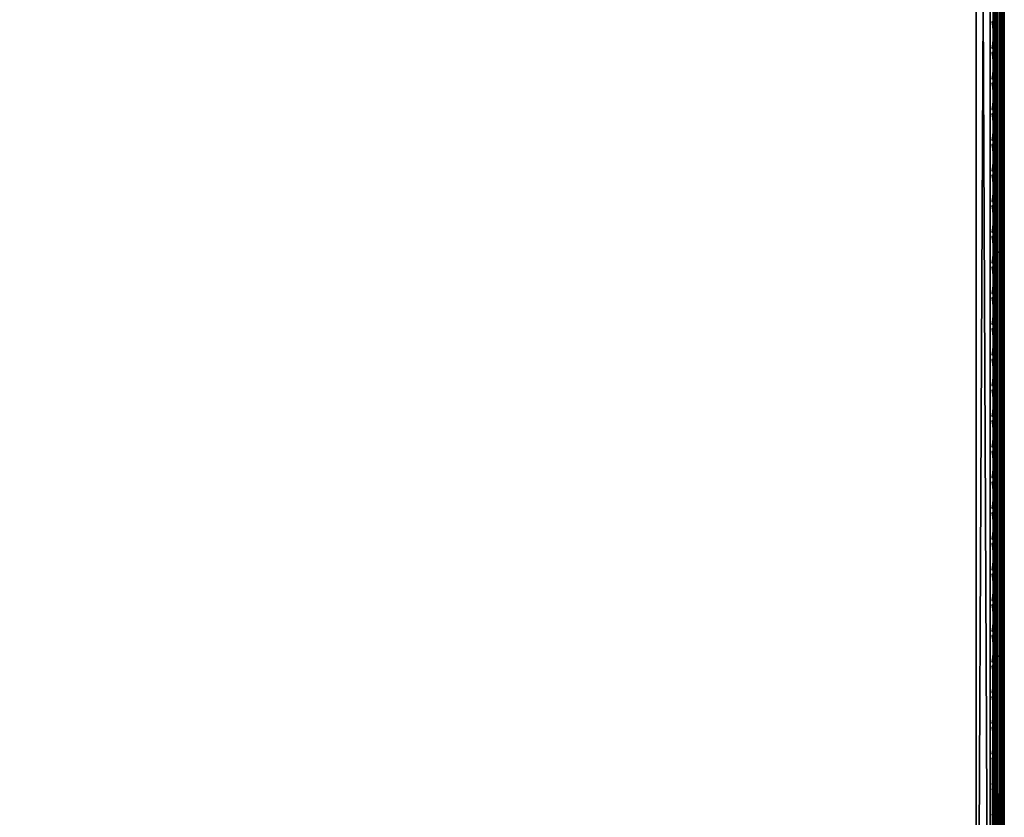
# Model space of a CAD drawing. Header units: inches. Extents: x 0 to 69, y -28.1 to 0.1.
# Tile 136 of 170: x 60.3 to 69, y -21.2 to -14.1. Entities that reach past the tile are written whole.
import ezdxf

# ---------------------------------------------------------------- set-up
doc = ezdxf.new("R2010")
doc.units = ezdxf.units.IN
doc.header["$LTSCALE"] = 0.03937
doc.header["$MEASUREMENT"] = 0
for name, color, linetype in [('A-FURN-3-ST', 151, 'Continuous'), ('A-FURN-3-ST-SEAM', 250, 'Continuous'), ('A-FURN-3-STITCH', 15, 'Continuous')]:
    doc.layers.add(name, color=color, linetype=linetype)

msp = doc.modelspace()

# ---------------------------------------------------------------- meshes
at = {"layer": 'A-FURN-3-ST'}
mesh = msp.add_polyface(dxfattribs=at)
corners = [(0.25, -1.1, 18), (68.75, -1.1, 18), (0.25, -0.8154, 17.9626), (68.75, -0.8154, 17.9626), (0.25, -0.5502, 17.8528), (68.75, -0.5502, 17.8528), (0.25, -0.3225, 17.6781), (68.75, -0.3225, 17.6781), (0.25, -0.1477, 17.4505), (68.75, -0.1477, 17.4505), (0.25, -0.0377, 17.1854), (68.75, -0.0377, 17.1854), (0.25, 0, 16.9008), (68.75, 0.0088, 5.5004), (0.25, 0.0088, 5.5004), (0.25, -0.0292, 5.3089), (68.75, -0.0292, 5.3089), (0.25, -0.1375, 5.1466), (68.75, -0.1375, 5.1466), (0.25, -0.2998, 5.0381), (68.75, -0.2998, 5.0381), (0.25, -0.4912, 5), (0.25, -27.51, 5), (0.125, -0.4912, 5.0335), (0.125, -27.51, 5.0335), (0.0335, -0.4912, 5.125), (0.0335, -0.1447, 5.3567), (0.125, -0.0247, 5.5004), (0.125, -0.0601, 5.3217), (0.125, -0.1612, 5.1703), (0.125, -0.3126, 5.069), (0.0335, -0.125, 16.9008), (0.125, -0.0335, 16.9008), (0.125, -0.07, 17.1767), (0.0335, -0.8478, 17.8418), (0.125, -1.1, 17.9665), (0.125, -0.8241, 17.9302), (0.0335, -0.4108, 17.5897), (0.125, -0.3462, 17.6544), (0.125, -0.1767, 17.4337), (0.0335, -0.2559, 17.3879), (0.0335, -0.1584, 17.153), (0.125, -0.567, 17.8238), (0.125, -26.91, 17.9665), (0.25, -26.91, 18)]
mesh.append_faces([[corners[k] for k in face] for face in [(0, 1, 2), (2, 3, 4), (4, 5, 6), (6, 7, 8), (8, 9, 10), (10, 11, 12), (12, 13, 14), (14, 13, 15), (15, 16, 17), (17, 18, 19), (19, 20, 21), (21, 22, 23), (23, 24, 25), (26, 27, 28), (28, 27, 14), (28, 14, 15), (28, 15, 29), (29, 15, 17), (29, 17, 30), (30, 17, 19), (30, 19, 23), (23, 19, 21), (23, 25, 30), (27, 31, 32), (27, 32, 14), (14, 32, 12), (31, 33, 32), (32, 33, 10), (32, 10, 12), (34, 35, 36), (37, 38, 39, 40), (40, 39, 33, 41), (35, 0, 36), (36, 0, 2), (36, 2, 42), (42, 2, 4), (42, 4, 38), (38, 4, 6), (38, 6, 39), (39, 6, 8), (39, 8, 33), (33, 8, 10), (35, 43, 0), (44, 1, 0)]])
mesh = msp.add_polyface(dxfattribs=at)
corners = [(68.875, -0.4912, 5.0335), (68.875, -27.51, 5.0335), (68.75, -0.4912, 5), (68.75, 0.0088, 5.5004), (68.875, -0.0247, 5.5004), (68.75, -0.0292, 5.3089), (68.875, -0.0601, 5.3217), (68.75, -0.1375, 5.1466), (68.875, -0.1612, 5.1703), (68.75, -0.2998, 5.0381), (68.875, -0.3126, 5.069), (68.9665, -0.3477, 5.1536), (68.9665, -0.1162, 5.5003), (68.9665, -0.1447, 5.3567), (68.9665, -0.226, 5.2349), (68.75, 0, 16.9008), (68.875, -0.0335, 16.9008), (68.75, -1.1, 18), (68.875, -1.1, 17.9665), (68.75, -0.8154, 17.9626), (68.875, -0.8241, 17.9302), (68.75, -0.5502, 17.8528), (68.875, -0.567, 17.8238), (68.75, -0.3225, 17.6781), (68.875, -0.3462, 17.6544), (68.75, -0.1477, 17.4505), (68.875, -0.1767, 17.4337), (68.75, -0.0377, 17.1854), (68.875, -0.07, 17.1767), (68.9665, -0.1584, 17.153), (68.9665, -1.1, 17.875), (68.75, -26.91, 18), (68.875, -26.91, 17.9665), (0.25, -0.8154, 17.9626), (0.25, -0.5502, 17.8528), (0.25, -0.3225, 17.6781), (0.25, -0.1477, 17.4505), (0.25, -0.0377, 17.1854), (0.25, 0, 16.9008), (0.25, -0.0292, 5.3089), (0.25, -0.1375, 5.1466), (0.25, -0.2998, 5.0381), (0.25, -0.4912, 5), (68.75, -27.51, 5)]
mesh.append_faces([[corners[k] for k in face] for face in [(0, 1, 2), (3, 4, 5), (5, 4, 6), (5, 6, 7), (7, 6, 8), (7, 8, 9), (9, 8, 10), (9, 10, 2), (2, 10, 0), (0, 10, 11), (12, 6, 4), (8, 6, 13, 14), (3, 15, 4), (4, 15, 16), (4, 16, 12), (17, 18, 19), (19, 18, 20), (19, 20, 21), (21, 20, 22), (21, 22, 23), (23, 22, 24), (23, 24, 25), (25, 24, 26), (25, 26, 27), (27, 26, 28), (27, 28, 15), (15, 28, 16), (16, 28, 29), (18, 30, 20), (17, 31, 18), (18, 32, 30), (33, 17, 19), (34, 19, 21), (35, 21, 23), (36, 23, 25), (37, 25, 27), (38, 27, 15), (15, 3, 38), (39, 3, 5), (40, 5, 7), (41, 7, 9), (42, 9, 2), (2, 43, 42)]])
mesh = msp.add_polyface(dxfattribs=at)
corners = [(69, -0.4912, 5.25), (69, -27.51, 5.25), (68.9665, -0.4912, 5.125), (68.9665, -27.51, 5.125), (68.875, -0.4912, 5.0335), (68.9665, -0.3477, 5.1536), (69, -0.3662, 5.2835), (68.9665, -0.226, 5.2349), (69, -0.2747, 5.3751), (68.9665, -0.1447, 5.3567), (69, -0.2412, 5.5002), (68.9665, -0.1162, 5.5003), (68.875, -0.0601, 5.3217), (68.875, -0.1612, 5.1703), (68.875, -0.3126, 5.069), (68.875, -0.0335, 16.9008), (68.9665, -0.125, 16.9008), (69, -0.25, 16.9007), (68.9665, -0.1584, 17.153), (69, -0.2791, 17.1205), (68.875, -0.8241, 17.9302), (68.9665, -1.1, 17.875), (68.9665, -0.8478, 17.8418), (68.9665, -0.6127, 17.7445), (68.875, -0.567, 17.8238), (68.9665, -0.4108, 17.5897), (68.875, -0.3462, 17.6544), (68.9665, -0.2559, 17.3879), (68.875, -0.1767, 17.4337), (68.875, -0.07, 17.1767), (69, -1.1, 17.75), (69, -0.8801, 17.7211), (69, -0.6752, 17.6362), (69, -0.4992, 17.5013), (69, -0.3641, 17.3254), (68.9665, -26.91, 17.875), (69, -27.76, 5.5), (69, -27.76, 16.9)]
mesh.append_faces([[corners[k] for k in face] for face in [(0, 1, 2), (2, 3, 4), (4, 5, 2), (2, 5, 0), (0, 5, 6), (6, 5, 7), (6, 7, 8), (8, 7, 9), (8, 9, 10), (10, 9, 11), (11, 9, 12), (13, 7, 5, 14), (11, 15, 16), (11, 16, 10), (10, 16, 17), (15, 18, 16), (16, 18, 19), (16, 19, 17), (20, 21, 22), (20, 22, 23, 24), (24, 23, 25, 26), (26, 25, 27, 28), (28, 27, 18, 29), (21, 30, 22), (22, 30, 31), (22, 31, 23), (23, 31, 32), (23, 32, 25), (25, 32, 33), (25, 33, 27), (27, 33, 34), (27, 34, 18), (18, 34, 19), (21, 35, 30), (0, 10, 1), (6, 8, 0), (0, 8, 10), (10, 17, 36), (37, 17, 30), (17, 19, 30), (30, 19, 34), (30, 34, 33), (33, 32, 30), (30, 32, 31)]])
mesh = msp.add_polyface(dxfattribs=at)
corners = [(68.9665, -0.4912, 5.125), (69, -27.51, 5.25), (68.9665, -27.51, 5.125), (69, -27.7265, 5.375), (69, -27.76, 5.5), (68.9665, -27.8565, 5.3565), (68.9665, -27.885, 5.5), (68.875, -27.9765, 5.5), (68.875, -27.6885, 5.069), (68.9665, -27.6535, 5.1535), (68.875, -27.8399, 5.1701), (68.9665, -27.7752, 5.2348), (68.875, -27.941, 5.3215), (69, -27.635, 5.2835), (69, -27.76, 16.9), (68.9665, -27.885, 16.9), (69, -26.91, 17.75), (68.9665, -26.91, 17.875), (69, -27.13, 17.721), (68.9665, -27.1624, 17.8418), (69, -27.335, 17.6361), (68.9665, -27.3975, 17.7444), (69, -27.511, 17.501), (68.9665, -27.5994, 17.5894), (69, -27.6461, 17.325), (68.9665, -27.7544, 17.3875), (69, -27.731, 17.12), (68.9665, -27.8518, 17.1523), (68.875, -27.9402, 17.176), (68.875, -26.91, 17.9665), (68.875, -27.186, 17.9302), (68.875, -27.4433, 17.8236), (68.875, -27.6641, 17.6541), (68.875, -27.8336, 17.4333), (68.9665, -1.1, 17.875), (69, -1.1, 17.75), (69, -0.2412, 5.5002), (69, -0.25, 16.9007)]
mesh.append_faces([[corners[k] for k in face] for face in [(0, 1, 2), (3, 4, 5), (5, 4, 6), (5, 6, 7), (8, 2, 9), (10, 11, 5, 12), (2, 1, 9), (9, 1, 13), (9, 13, 11), (11, 13, 3), (11, 3, 5), (4, 14, 6), (6, 14, 15), (6, 15, 7), (16, 17, 18), (18, 17, 19), (18, 19, 20), (20, 19, 21), (20, 21, 22), (22, 21, 23), (22, 23, 24), (24, 23, 25), (24, 25, 26), (26, 25, 27), (26, 27, 14), (14, 27, 15), (15, 27, 28), (17, 29, 19), (19, 30, 31, 21), (21, 31, 32, 23), (23, 32, 33, 25), (25, 33, 28, 27), (34, 29, 17), (35, 17, 16), (1, 36, 4), (1, 4, 3), (4, 37, 14), (14, 35, 16), (18, 20, 16), (16, 20, 22), (16, 22, 24), (24, 26, 16), (16, 26, 14), (3, 13, 1)]])
mesh = msp.add_polyface(dxfattribs=at)
corners = [(0.25, -0.4912, 5), (68.75, -27.51, 5), (0.25, -27.51, 5), (0.125, -0.4912, 5.0335), (0.125, -27.51, 5.0335), (0.25, -28.01, 5.5), (0.125, -27.9765, 5.5), (0.25, -27.9719, 5.3087), (0.125, -27.941, 5.3215), (0.25, -27.8636, 5.1464), (0.125, -27.8399, 5.1701), (0.25, -27.7013, 5.0381), (0.125, -27.6885, 5.069), (0.0335, -27.6535, 5.1535), (0.0335, -27.885, 5.5), (0.25, -28.01, 16.9), (0.125, -27.9765, 16.9), (0.25, -26.91, 18), (0.125, -26.91, 17.9665), (0.25, -27.1947, 17.9625), (0.125, -27.186, 17.9302), (0.25, -27.46, 17.8526), (0.125, -27.4433, 17.8236), (0.25, -27.6878, 17.6778), (0.125, -27.6641, 17.6541), (0.25, -27.8626, 17.45), (0.125, -27.8336, 17.4333), (0.25, -27.9725, 17.1847), (0.125, -27.9402, 17.176), (0.0335, -27.8518, 17.1523), (0.0335, -26.91, 17.875), (0.0335, -27.5994, 17.5894), (0.0335, -27.7544, 17.3875), (0.125, -1.1, 17.9665), (0.25, -1.1, 18), (68.75, -28.01, 16.9), (68.75, -27.9725, 17.1847), (68.75, -27.8626, 17.45), (68.75, -27.6878, 17.6778), (68.75, -27.46, 17.8526), (68.75, -27.1947, 17.9625), (68.75, -27.7013, 5.0381), (68.75, -27.8636, 5.1464), (68.75, -27.9719, 5.3087)]
mesh.append_faces([[corners[k] for k in face] for face in [(0, 1, 2), (3, 2, 4), (5, 6, 7), (7, 6, 8), (7, 8, 9), (9, 8, 10), (9, 10, 11), (11, 10, 12), (11, 12, 2), (2, 12, 4), (4, 12, 13), (14, 8, 6), (5, 15, 6), (6, 15, 16), (6, 16, 14), (17, 18, 19), (19, 18, 20), (19, 20, 21), (21, 20, 22), (21, 22, 23), (23, 22, 24), (23, 24, 25), (25, 24, 26), (25, 26, 27), (27, 26, 28), (27, 28, 15), (15, 28, 16), (16, 28, 29), (18, 30, 20), (24, 31, 32, 26), (26, 32, 29, 28), (33, 30, 18), (34, 18, 17), (15, 35, 27), (27, 36, 25), (25, 37, 23), (23, 38, 21), (21, 39, 19), (19, 40, 17), (5, 35, 15), (2, 1, 11), (11, 41, 9), (9, 42, 7), (7, 43, 5)]])
mesh = msp.add_polyface(dxfattribs=at)
corners = [(68.875, -0.4912, 5.0335), (68.9665, -27.51, 5.125), (68.875, -27.51, 5.0335), (68.75, -0.4912, 5), (68.75, -27.51, 5), (68.9665, -27.8565, 5.3565), (68.875, -27.9765, 5.5), (68.875, -27.941, 5.3215), (68.75, -28.01, 5.5), (68.75, -27.9719, 5.3087), (68.875, -27.8399, 5.1701), (68.75, -27.8636, 5.1464), (68.875, -27.6885, 5.069), (68.75, -27.7013, 5.0381), (68.9665, -27.6535, 5.1535), (68.9665, -27.7752, 5.2348), (68.9665, -27.885, 16.9), (68.875, -27.9765, 16.9), (68.75, -28.01, 16.9), (68.875, -27.9402, 17.176), (68.75, -27.9725, 17.1847), (68.9665, -27.1624, 17.8418), (68.875, -26.91, 17.9665), (68.875, -27.186, 17.9302), (68.75, -26.91, 18), (68.75, -27.1947, 17.9625), (68.875, -27.4433, 17.8236), (68.75, -27.46, 17.8526), (68.875, -27.6641, 17.6541), (68.75, -27.6878, 17.6778), (68.875, -27.8336, 17.4333), (68.75, -27.8626, 17.45), (68.875, -1.1, 17.9665), (0.25, -27.9725, 17.1847), (0.25, -27.8626, 17.45), (0.25, -27.6878, 17.6778), (0.25, -27.46, 17.8526), (0.25, -27.1947, 17.9625), (0.25, -26.91, 18), (0.25, -28.01, 5.5), (0.25, -27.7013, 5.0381), (0.25, -27.8636, 5.1464), (0.25, -27.9719, 5.3087), (68.75, -1.1, 18)]
mesh.append_faces([[corners[k] for k in face] for face in [(0, 1, 2), (3, 2, 4), (5, 6, 7), (7, 6, 8), (7, 8, 9), (7, 9, 10), (10, 9, 11), (10, 11, 12), (12, 11, 13), (12, 13, 2), (2, 13, 4), (2, 1, 12), (12, 14, 15, 10), (6, 16, 17), (6, 17, 8), (8, 17, 18), (16, 19, 17), (17, 19, 20), (17, 20, 18), (21, 22, 23), (22, 24, 23), (23, 24, 25), (23, 25, 26), (26, 25, 27), (26, 27, 28), (28, 27, 29), (28, 29, 30), (30, 29, 31), (30, 31, 19), (19, 31, 20), (32, 24, 22), (33, 18, 20), (34, 20, 31), (35, 31, 29), (36, 29, 27), (37, 27, 25), (38, 25, 24), (8, 18, 39), (40, 4, 13), (41, 13, 11), (42, 11, 9), (39, 9, 8), (24, 43, 38)]])
at = {"layer": 'A-FURN-3-ST-SEAM'}
mesh = msp.add_polyface(dxfattribs=at)
corners = [(68.9433, -16.1846, 17.8505), (68.9266, -16.1846, 17.8563), (68.9266, -12.6094, 17.8563), (68.9433, -12.6094, 17.8505), (68.9266, -4.6751, 17.8563), (68.9433, -4.6751, 17.8505), (68.9035, -4.6751, 17.8826), (68.9128, -4.6751, 17.8675), (68.9128, -12.6094, 17.8675), (68.9035, -12.6094, 17.8826), (68.9128, -16.1846, 17.8675), (68.9035, -16.1846, 17.8826), (68.9, -19.7597, 17.9), (68.9, -16.1846, 17.9), (68.9, -12.6094, 17.9), (68.9981, -4.6751, 17.8868), (68.9997, -4.6751, 17.9045), (68.9997, -12.6094, 17.9045), (68.9981, -12.6094, 17.8868), (68.9997, -16.1846, 17.9045), (68.9981, -16.1846, 17.8868), (68.9949, -4.6751, 17.9217), (68.9949, -12.6094, 17.9217), (68.9949, -16.1846, 17.9217), (68.9345, -4.6751, 17.9472), (68.9188, -4.6751, 17.939), (68.9188, -12.6094, 17.939), (68.9345, -12.6094, 17.9472), (68.9188, -16.1846, 17.939), (68.9345, -16.1846, 17.9472), (68.9071, -4.6751, 17.9255), (68.9071, -12.6094, 17.9255), (68.9071, -16.1846, 17.9255), (68.9, -4.6751, 17.9), (68.9071, -19.7597, 17.9255), (68.961, -16.1846, 17.8515), (68.961, -12.6094, 17.8515), (68.961, -4.6751, 17.8515), (68.9845, -16.1846, 17.9362), (68.9845, -12.6094, 17.9362), (68.9845, -4.6751, 17.9362), (68.9772, -16.1846, 17.8588), (68.9772, -12.6094, 17.8588), (68.9772, -4.6751, 17.8588), (68.9696, -16.1846, 17.9459), (68.9696, -12.6094, 17.9459), (68.9696, -4.6751, 17.9459), (68.9345, -19.7597, 17.9472), (68.9696, -19.7597, 17.9459)]
mesh.append_faces([[corners[k] for k in face] for face in [(11, 12, 13), (11, 13, 9), (9, 13, 14), (9, 14, 6), (31, 33, 14), (31, 14, 32), (32, 14, 13), (32, 13, 34)]])
mesh.append_faces([[corners[k] for k in face] for face in [(3, 2, 4, 5), (36, 3, 5, 37), (39, 22, 21, 40), (2, 8, 7, 4), (18, 42, 43, 15), (45, 39, 40, 46), (27, 45, 46, 24)]], dxfattribs={"vtx0": -1})
mesh.append_faces([[corners[k] for k in face] for face in [(0, 1, 2, 3), (9, 8, 10, 11), (18, 17, 19, 20), (17, 22, 23, 19), (27, 26, 28, 29), (26, 31, 32, 28), (35, 0, 3, 36), (38, 23, 22, 39), (1, 10, 8, 2), (41, 35, 36, 42), (20, 41, 42, 18), (44, 38, 39, 45), (47, 48, 44, 29), (29, 44, 45, 27)]], dxfattribs={"vtx0": -1, "vtx2": -1})
mesh.append_faces([[corners[k] for k in face] for face in [(6, 7, 8, 9), (15, 16, 17, 18), (16, 21, 22, 17), (24, 25, 26, 27), (25, 30, 31, 26)]], dxfattribs={"vtx2": -1})
mesh = msp.add_polyface(dxfattribs=at)
corners = [(68.9433, -23.3349, 17.8505), (68.9266, -23.3349, 17.8563), (68.9266, -19.7597, 17.8563), (68.9433, -19.7597, 17.8505), (68.9266, -16.1846, 17.8563), (68.9433, -16.1846, 17.8505), (68.9035, -16.1846, 17.8826), (68.9128, -16.1846, 17.8675), (68.9128, -19.7597, 17.8675), (68.9035, -19.7597, 17.8826), (68.9128, -23.3349, 17.8675), (68.9035, -23.3349, 17.8826), (68.9, -26.91, 17.9), (68.9, -23.3349, 17.9), (68.9, -19.7597, 17.9), (68.9981, -16.1846, 17.8868), (68.9997, -16.1846, 17.9045), (68.9997, -19.7597, 17.9045), (68.9981, -19.7597, 17.8868), (68.9997, -23.3349, 17.9045), (68.9981, -23.3349, 17.8868), (68.9949, -16.1846, 17.9217), (68.9949, -19.7597, 17.9217), (68.9949, -23.3349, 17.9217), (68.9345, -16.1846, 17.9472), (68.9188, -16.1846, 17.939), (68.9188, -19.7597, 17.939), (68.9345, -19.7597, 17.9472), (68.9188, -23.3349, 17.939), (68.9345, -23.3349, 17.9472), (68.9071, -16.1846, 17.9255), (68.9071, -19.7597, 17.9255), (68.9071, -23.3349, 17.9255), (68.9, -16.1846, 17.9), (68.9071, -26.91, 17.9255), (68.961, -23.3349, 17.8515), (68.961, -19.7597, 17.8515), (68.961, -16.1846, 17.8515), (68.9845, -23.3349, 17.9362), (68.9845, -19.7597, 17.9362), (68.9845, -16.1846, 17.9362), (68.9772, -23.3349, 17.8588), (68.9772, -19.7597, 17.8588), (68.9772, -16.1846, 17.8588), (68.9696, -23.3349, 17.9459), (68.9696, -19.7597, 17.9459), (68.9696, -16.1846, 17.9459)]
mesh.append_faces([[corners[k] for k in face] for face in [(11, 12, 13), (11, 13, 9), (9, 13, 14), (9, 14, 6), (31, 33, 14), (31, 14, 32), (32, 14, 13), (32, 13, 34)]])
mesh.append_faces([[corners[k] for k in face] for face in [(9, 8, 10, 11), (18, 17, 19, 20), (17, 22, 23, 19), (27, 26, 28, 29), (26, 31, 32, 28)]], dxfattribs={"vtx0": -1})
mesh.append_faces([[corners[k] for k in face] for face in [(3, 2, 4, 5), (6, 7, 8, 9), (15, 16, 17, 18), (16, 21, 22, 17), (24, 25, 26, 27), (25, 30, 31, 26), (36, 3, 5, 37), (39, 22, 21, 40), (2, 8, 7, 4), (42, 36, 37, 43), (18, 42, 43, 15), (45, 39, 40, 46)]], dxfattribs={"vtx0": -1, "vtx2": -1})
mesh.append_faces([[corners[k] for k in face] for face in [(0, 1, 2, 3), (35, 0, 3, 36), (38, 23, 22, 39), (1, 10, 8, 2), (41, 35, 36, 42), (20, 41, 42, 18), (44, 38, 39, 45), (29, 44, 45, 27)]], dxfattribs={"vtx2": -1})
at = {"layer": 'A-FURN-3-STITCH'}
mesh = msp.add_polymesh((7, 4), dxfattribs=at)
for k, corner in enumerate([(68.8907, -14.3775, 17.9558), (68.8929, -14.3775, 17.9543), (68.8972, -14.3775, 17.9514), (68.8993, -14.3776, 17.9499), (68.895, -14.339, 17.9615), (68.8997, -14.339, 17.9637), (68.904, -14.339, 17.9608), (68.9036, -14.3391, 17.9556), (68.8976, -14.3001, 17.9646), (68.9023, -14.3001, 17.9669), (68.9066, -14.3001, 17.964), (68.9062, -14.3002, 17.9588), (68.8984, -14.261, 17.9652), (68.9031, -14.261, 17.9675), (68.9074, -14.261, 17.9646), (68.9071, -14.2611, 17.9594), (68.8976, -14.222, 17.9633), (68.9023, -14.2219, 17.9656), (68.9066, -14.222, 17.9627), (68.9062, -14.2221, 17.9575), (68.895, -14.1832, 17.9589), (68.8997, -14.1832, 17.9611), (68.904, -14.1832, 17.9582), (68.9036, -14.1833, 17.953), (68.8907, -14.145, 17.9519), (68.8929, -14.145, 17.9505), (68.8972, -14.1451, 17.9476), (68.8993, -14.1451, 17.9461)]):
    mesh.set_mesh_vertex(divmod(k, 4), corner)
mesh = msp.add_polymesh((7, 4), dxfattribs=at)
for k, corner in enumerate([(68.8907, -14.649, 17.9558), (68.8929, -14.649, 17.9543), (68.8972, -14.6491, 17.9514), (68.8993, -14.6491, 17.9499), (68.895, -14.6105, 17.9615), (68.8997, -14.6105, 17.9637), (68.904, -14.6105, 17.9608), (68.9036, -14.6106, 17.9556), (68.8976, -14.5716, 17.9646), (68.9023, -14.5716, 17.9669), (68.9066, -14.5717, 17.964), (68.9062, -14.5717, 17.9588), (68.8984, -14.5326, 17.9652), (68.9031, -14.5325, 17.9675), (68.9074, -14.5326, 17.9646), (68.9071, -14.5327, 17.9594), (68.8976, -14.4935, 17.9633), (68.9023, -14.4935, 17.9656), (68.9066, -14.4935, 17.9627), (68.9062, -14.4936, 17.9575), (68.895, -14.4548, 17.9589), (68.8997, -14.4547, 17.9611), (68.904, -14.4548, 17.9582), (68.9036, -14.4549, 17.953), (68.8907, -14.4165, 17.9519), (68.8929, -14.4165, 17.9505), (68.8972, -14.4166, 17.9476), (68.8993, -14.4166, 17.9461)]):
    mesh.set_mesh_vertex(divmod(k, 4), corner)
mesh = msp.add_polymesh((7, 4), dxfattribs=at)
for k, corner in enumerate([(68.8907, -14.9205, 17.9558), (68.8929, -14.9205, 17.9543), (68.8972, -14.9206, 17.9514), (68.8993, -14.9206, 17.9499), (68.895, -14.8821, 17.9615), (68.8997, -14.882, 17.9637), (68.904, -14.8821, 17.9608), (68.9036, -14.8822, 17.9556), (68.8976, -14.8432, 17.9646), (68.9023, -14.8431, 17.9669), (68.9066, -14.8432, 17.964), (68.9062, -14.8433, 17.9588), (68.8984, -14.8041, 17.9652), (68.9031, -14.8041, 17.9675), (68.9074, -14.8041, 17.9646), (68.9071, -14.8042, 17.9594), (68.8976, -14.765, 17.9633), (68.9023, -14.765, 17.9656), (68.9066, -14.7651, 17.9627), (68.9062, -14.7651, 17.9575), (68.895, -14.7263, 17.9589), (68.8997, -14.7262, 17.9611), (68.904, -14.7263, 17.9582), (68.9036, -14.7264, 17.953), (68.8907, -14.688, 17.9519), (68.8929, -14.6881, 17.9505), (68.8972, -14.6881, 17.9476), (68.8993, -14.6881, 17.9461)]):
    mesh.set_mesh_vertex(divmod(k, 4), corner)
mesh = msp.add_polymesh((7, 4), dxfattribs=at)
for k, corner in enumerate([(68.8907, -15.192, 17.9558), (68.8929, -15.1921, 17.9543), (68.8972, -15.1921, 17.9514), (68.8993, -15.1921, 17.9499), (68.895, -15.1536, 17.9615), (68.8997, -15.1536, 17.9637), (68.904, -15.1536, 17.9608), (68.9036, -15.1537, 17.9556), (68.8976, -15.1147, 17.9646), (68.9023, -15.1147, 17.9669), (68.9066, -15.1147, 17.964), (68.9062, -15.1148, 17.9588), (68.8984, -15.0756, 17.9652), (68.9031, -15.0756, 17.9675), (68.9074, -15.0756, 17.9646), (68.9071, -15.0757, 17.9594), (68.8976, -15.0366, 17.9633), (68.9023, -15.0365, 17.9656), (68.9066, -15.0366, 17.9627), (68.9062, -15.0367, 17.9575), (68.895, -14.9978, 17.9589), (68.8997, -14.9978, 17.9611), (68.904, -14.9978, 17.9582), (68.9036, -14.9979, 17.953), (68.8907, -14.9596, 17.9519), (68.8929, -14.9596, 17.9505), (68.8972, -14.9596, 17.9476), (68.8993, -14.9597, 17.9461)]):
    mesh.set_mesh_vertex(divmod(k, 4), corner)
mesh = msp.add_polymesh((7, 4), dxfattribs=at)
for k, corner in enumerate([(68.8907, -15.4636, 17.9558), (68.8929, -15.4636, 17.9543), (68.8972, -15.4636, 17.9514), (68.8993, -15.4637, 17.9499), (68.895, -15.4251, 17.9615), (68.8997, -15.4251, 17.9637), (68.904, -15.4251, 17.9608), (68.9036, -15.4252, 17.9556), (68.8976, -15.3862, 17.9646), (68.9023, -15.3862, 17.9669), (68.9066, -15.3862, 17.964), (68.9062, -15.3863, 17.9588), (68.8984, -15.3472, 17.9652), (68.9031, -15.3471, 17.9675), (68.9074, -15.3472, 17.9646), (68.9071, -15.3472, 17.9594), (68.8976, -15.3081, 17.9633), (68.9023, -15.3081, 17.9656), (68.9066, -15.3081, 17.9627), (68.9062, -15.3082, 17.9575), (68.895, -15.2693, 17.9589), (68.8997, -15.2693, 17.9611), (68.904, -15.2694, 17.9582), (68.9036, -15.2694, 17.953), (68.8907, -15.2311, 17.9519), (68.8929, -15.2311, 17.9505), (68.8972, -15.2312, 17.9476), (68.8993, -15.2312, 17.9461)]):
    mesh.set_mesh_vertex(divmod(k, 4), corner)
mesh = msp.add_polymesh((7, 4), dxfattribs=at)
for k, corner in enumerate([(68.8907, -15.7351, 17.9558), (68.8929, -15.7351, 17.9543), (68.8972, -15.7352, 17.9514), (68.8993, -15.7352, 17.9499), (68.895, -15.6967, 17.9615), (68.8997, -15.6966, 17.9637), (68.904, -15.6967, 17.9608), (68.9036, -15.6968, 17.9556), (68.8976, -15.6578, 17.9646), (68.9023, -15.6577, 17.9669), (68.9066, -15.6578, 17.964), (68.9062, -15.6579, 17.9588), (68.8984, -15.6187, 17.9652), (68.9031, -15.6186, 17.9675), (68.9074, -15.6187, 17.9646), (68.9071, -15.6188, 17.9594), (68.8976, -15.5796, 17.9633), (68.9023, -15.5796, 17.9656), (68.9066, -15.5796, 17.9627), (68.9062, -15.5797, 17.9575), (68.895, -15.5409, 17.9589), (68.8997, -15.5408, 17.9611), (68.904, -15.5409, 17.9582), (68.9036, -15.541, 17.953), (68.8907, -15.5026, 17.9519), (68.8929, -15.5027, 17.9505), (68.8972, -15.5027, 17.9476), (68.8993, -15.5027, 17.9461)]):
    mesh.set_mesh_vertex(divmod(k, 4), corner)
mesh = msp.add_polymesh((7, 4), dxfattribs=at)
for k, corner in enumerate([(68.8907, -16.0066, 17.9558), (68.8929, -16.0067, 17.9543), (68.8972, -16.0067, 17.9514), (68.8993, -16.0067, 17.9499), (68.895, -15.9682, 17.9615), (68.8997, -15.9681, 17.9637), (68.904, -15.9682, 17.9608), (68.9036, -15.9683, 17.9556), (68.8976, -15.9293, 17.9646), (68.9023, -15.9293, 17.9669), (68.9066, -15.9293, 17.964), (68.9062, -15.9294, 17.9588), (68.8984, -15.8902, 17.9652), (68.9031, -15.8902, 17.9675), (68.9074, -15.8902, 17.9646), (68.9071, -15.8903, 17.9594), (68.8976, -15.8512, 17.9633), (68.9023, -15.8511, 17.9656), (68.9066, -15.8512, 17.9627), (68.9062, -15.8513, 17.9575), (68.895, -15.8124, 17.9589), (68.8997, -15.8124, 17.9611), (68.904, -15.8124, 17.9582), (68.9036, -15.8125, 17.953), (68.8907, -15.7742, 17.9519), (68.8929, -15.7742, 17.9505), (68.8972, -15.7742, 17.9476), (68.8993, -15.7743, 17.9461)]):
    mesh.set_mesh_vertex(divmod(k, 4), corner)
mesh = msp.add_polymesh((7, 4), dxfattribs=at)
for k, corner in enumerate([(68.8907, -16.2782, 17.9558), (68.8929, -16.2782, 17.9543), (68.8972, -16.2782, 17.9514), (68.8993, -16.2783, 17.9499), (68.895, -16.2397, 17.9615), (68.8997, -16.2397, 17.9637), (68.904, -16.2397, 17.9608), (68.9036, -16.2398, 17.9556), (68.8976, -16.2008, 17.9646), (68.9023, -16.2008, 17.9669), (68.9066, -16.2008, 17.964), (68.9062, -16.2009, 17.9588), (68.8984, -16.1617, 17.9652), (68.9031, -16.1617, 17.9675), (68.9074, -16.1618, 17.9646), (68.9071, -16.1618, 17.9594), (68.8976, -16.1227, 17.9633), (68.9023, -16.1227, 17.9656), (68.9066, -16.1227, 17.9627), (68.9062, -16.1228, 17.9575), (68.895, -16.0839, 17.9589), (68.8997, -16.0839, 17.9611), (68.904, -16.0839, 17.9582), (68.9036, -16.084, 17.953), (68.8907, -16.0457, 17.9519), (68.8929, -16.0457, 17.9505), (68.8972, -16.0458, 17.9476), (68.8993, -16.0458, 17.9461)]):
    mesh.set_mesh_vertex(divmod(k, 4), corner)
mesh = msp.add_polymesh((7, 4), dxfattribs=at)
for k, corner in enumerate([(68.8907, -16.5497, 17.9558), (68.8929, -16.5497, 17.9543), (68.8972, -16.5498, 17.9514), (68.8993, -16.5498, 17.9499), (68.895, -16.5112, 17.9615), (68.8997, -16.5112, 17.9637), (68.904, -16.5113, 17.9608), (68.9036, -16.5113, 17.9556), (68.8976, -16.4724, 17.9646), (68.9023, -16.4723, 17.9669), (68.9066, -16.4724, 17.964), (68.9062, -16.4725, 17.9588), (68.8984, -16.4333, 17.9652), (68.9031, -16.4332, 17.9675), (68.9074, -16.4333, 17.9646), (68.9071, -16.4334, 17.9594), (68.8976, -16.3942, 17.9633), (68.9023, -16.3942, 17.9656), (68.9066, -16.3942, 17.9627), (68.9062, -16.3943, 17.9575), (68.895, -16.3555, 17.9589), (68.8997, -16.3554, 17.9611), (68.904, -16.3555, 17.9582), (68.9036, -16.3556, 17.953), (68.8907, -16.3172, 17.9519), (68.8929, -16.3172, 17.9505), (68.8972, -16.3173, 17.9476), (68.8993, -16.3173, 17.9461)]):
    mesh.set_mesh_vertex(divmod(k, 4), corner)
mesh = msp.add_polymesh((7, 4), dxfattribs=at)
for k, corner in enumerate([(68.8907, -16.8212, 17.9558), (68.8929, -16.8212, 17.9543), (68.8972, -16.8213, 17.9514), (68.8993, -16.8213, 17.9499), (68.895, -16.7828, 17.9615), (68.8997, -16.7827, 17.9637), (68.904, -16.7828, 17.9608), (68.9036, -16.7829, 17.9556), (68.8976, -16.7439, 17.9646), (68.9023, -16.7438, 17.9669), (68.9066, -16.7439, 17.964), (68.9062, -16.744, 17.9588), (68.8984, -16.7048, 17.9652), (68.9031, -16.7048, 17.9675), (68.9074, -16.7048, 17.9646), (68.9071, -16.7049, 17.9594), (68.8976, -16.6658, 17.9633), (68.9023, -16.6657, 17.9656), (68.9066, -16.6658, 17.9627), (68.9062, -16.6659, 17.9575), (68.895, -16.627, 17.9589), (68.8997, -16.627, 17.9611), (68.904, -16.627, 17.9582), (68.9036, -16.6271, 17.953), (68.8907, -16.5888, 17.9519), (68.8929, -16.5888, 17.9505), (68.8972, -16.5888, 17.9476), (68.8993, -16.5888, 17.9461)]):
    mesh.set_mesh_vertex(divmod(k, 4), corner)
mesh = msp.add_polymesh((7, 4), dxfattribs=at)
for k, corner in enumerate([(68.8907, -17.0928, 17.9558), (68.8929, -17.0928, 17.9543), (68.8972, -17.0928, 17.9514), (68.8993, -17.0929, 17.9499), (68.895, -17.0543, 17.9615), (68.8997, -17.0543, 17.9637), (68.904, -17.0543, 17.9608), (68.9036, -17.0544, 17.9556), (68.8976, -17.0154, 17.9646), (68.9023, -17.0154, 17.9669), (68.9066, -17.0154, 17.964), (68.9062, -17.0155, 17.9588), (68.8984, -16.9763, 17.9652), (68.9031, -16.9763, 17.9675), (68.9074, -16.9763, 17.9646), (68.9071, -16.9764, 17.9594), (68.8976, -16.9373, 17.9633), (68.9023, -16.9372, 17.9656), (68.9066, -16.9373, 17.9627), (68.9062, -16.9374, 17.9575), (68.895, -16.8985, 17.9589), (68.8997, -16.8985, 17.9611), (68.904, -16.8985, 17.9582), (68.9036, -16.8986, 17.953), (68.8907, -16.8603, 17.9519), (68.8929, -16.8603, 17.9505), (68.8972, -16.8604, 17.9476), (68.8993, -16.8604, 17.9461)]):
    mesh.set_mesh_vertex(divmod(k, 4), corner)
mesh = msp.add_polymesh((7, 4), dxfattribs=at)
for k, corner in enumerate([(68.8907, -17.3643, 17.9558), (68.8929, -17.3643, 17.9543), (68.8972, -17.3644, 17.9514), (68.8993, -17.3644, 17.9499), (68.895, -17.3258, 17.9615), (68.8997, -17.3258, 17.9637), (68.904, -17.3258, 17.9608), (68.9036, -17.3259, 17.9556), (68.8976, -17.2869, 17.9646), (68.9023, -17.2869, 17.9669), (68.9066, -17.287, 17.964), (68.9062, -17.287, 17.9588), (68.8984, -17.2479, 17.9652), (68.9031, -17.2478, 17.9675), (68.9074, -17.2479, 17.9646), (68.9071, -17.248, 17.9594), (68.8976, -17.2088, 17.9633), (68.9023, -17.2088, 17.9656), (68.9066, -17.2088, 17.9627), (68.9062, -17.2089, 17.9575), (68.895, -17.1701, 17.9589), (68.8997, -17.17, 17.9611), (68.904, -17.1701, 17.9582), (68.9036, -17.1701, 17.953), (68.8907, -17.1318, 17.9519), (68.8929, -17.1318, 17.9505), (68.8972, -17.1319, 17.9476), (68.8993, -17.1319, 17.9461)]):
    mesh.set_mesh_vertex(divmod(k, 4), corner)
mesh = msp.add_polymesh((7, 4), dxfattribs=at)
for k, corner in enumerate([(68.8907, -17.6358, 17.9558), (68.8929, -17.6358, 17.9543), (68.8972, -17.6359, 17.9514), (68.8993, -17.6359, 17.9499), (68.895, -17.5974, 17.9615), (68.8997, -17.5973, 17.9637), (68.904, -17.5974, 17.9608), (68.9036, -17.5975, 17.9556), (68.8976, -17.5585, 17.9646), (68.9023, -17.5584, 17.9669), (68.9066, -17.5585, 17.964), (68.9062, -17.5586, 17.9588), (68.8984, -17.5194, 17.9652), (68.9031, -17.5194, 17.9675), (68.9074, -17.5194, 17.9646), (68.9071, -17.5195, 17.9594), (68.8976, -17.4803, 17.9633), (68.9023, -17.4803, 17.9656), (68.9066, -17.4804, 17.9627), (68.9062, -17.4804, 17.9575), (68.895, -17.4416, 17.9589), (68.8997, -17.4415, 17.9611), (68.904, -17.4416, 17.9582), (68.9036, -17.4417, 17.953), (68.8907, -17.4033, 17.9519), (68.8929, -17.4034, 17.9505), (68.8972, -17.4034, 17.9476), (68.8993, -17.4034, 17.9461)]):
    mesh.set_mesh_vertex(divmod(k, 4), corner)
mesh = msp.add_polymesh((7, 4), dxfattribs=at)
for k, corner in enumerate([(68.8907, -17.9073, 17.9558), (68.8929, -17.9074, 17.9543), (68.8972, -17.9074, 17.9514), (68.8993, -17.9074, 17.9499), (68.895, -17.8689, 17.9615), (68.8997, -17.8689, 17.9637), (68.904, -17.8689, 17.9608), (68.9036, -17.869, 17.9556), (68.8976, -17.83, 17.9646), (68.9023, -17.83, 17.9669), (68.9066, -17.83, 17.964), (68.9062, -17.8301, 17.9588), (68.8984, -17.7909, 17.9652), (68.9031, -17.7909, 17.9675), (68.9074, -17.7909, 17.9646), (68.9071, -17.791, 17.9594), (68.8976, -17.7519, 17.9633), (68.9023, -17.7518, 17.9656), (68.9066, -17.7519, 17.9627), (68.9062, -17.752, 17.9575), (68.895, -17.7131, 17.9589), (68.8997, -17.7131, 17.9611), (68.904, -17.7131, 17.9582), (68.9036, -17.7132, 17.953), (68.8907, -17.6749, 17.9519), (68.8929, -17.6749, 17.9505), (68.8972, -17.6749, 17.9476), (68.8993, -17.675, 17.9461)]):
    mesh.set_mesh_vertex(divmod(k, 4), corner)
mesh = msp.add_polymesh((7, 4), dxfattribs=at)
for k, corner in enumerate([(68.8907, -18.1789, 17.9558), (68.8929, -18.1789, 17.9543), (68.8972, -18.1789, 17.9514), (68.8993, -18.179, 17.9499), (68.895, -18.1404, 17.9615), (68.8997, -18.1404, 17.9637), (68.904, -18.1404, 17.9608), (68.9036, -18.1405, 17.9556), (68.8976, -18.1015, 17.9646), (68.9023, -18.1015, 17.9669), (68.9066, -18.1015, 17.964), (68.9062, -18.1016, 17.9588), (68.8984, -18.0624, 17.9652), (68.9031, -18.0624, 17.9675), (68.9074, -18.0625, 17.9646), (68.9071, -18.0625, 17.9594), (68.8976, -18.0234, 17.9633), (68.9023, -18.0234, 17.9656), (68.9066, -18.0234, 17.9627), (68.9062, -18.0235, 17.9575), (68.895, -17.9846, 17.9589), (68.8997, -17.9846, 17.9611), (68.904, -17.9847, 17.9582), (68.9036, -17.9847, 17.953), (68.8907, -17.9464, 17.9519), (68.8929, -17.9464, 17.9505), (68.8972, -17.9465, 17.9476), (68.8993, -17.9465, 17.9461)]):
    mesh.set_mesh_vertex(divmod(k, 4), corner)
mesh = msp.add_polymesh((7, 4), dxfattribs=at)
for k, corner in enumerate([(68.8907, -18.4504, 17.9558), (68.8929, -18.4504, 17.9543), (68.8972, -18.4505, 17.9514), (68.8993, -18.4505, 17.9499), (68.895, -18.412, 17.9615), (68.8997, -18.4119, 17.9637), (68.904, -18.412, 17.9608), (68.9036, -18.412, 17.9556), (68.8976, -18.3731, 17.9646), (68.9023, -18.373, 17.9669), (68.9066, -18.3731, 17.964), (68.9062, -18.3732, 17.9588), (68.8984, -18.334, 17.9652), (68.9031, -18.3339, 17.9675), (68.9074, -18.334, 17.9646), (68.9071, -18.3341, 17.9594), (68.8976, -18.2949, 17.9633), (68.9023, -18.2949, 17.9656), (68.9066, -18.2949, 17.9627), (68.9062, -18.295, 17.9575), (68.895, -18.2562, 17.9589), (68.8997, -18.2561, 17.9611), (68.904, -18.2562, 17.9582), (68.9036, -18.2563, 17.953), (68.8907, -18.2179, 17.9519), (68.8929, -18.218, 17.9505), (68.8972, -18.218, 17.9476), (68.8993, -18.218, 17.9461)]):
    mesh.set_mesh_vertex(divmod(k, 4), corner)
mesh = msp.add_polymesh((7, 4), dxfattribs=at)
for k, corner in enumerate([(68.8907, -18.7219, 17.9558), (68.8929, -18.722, 17.9543), (68.8972, -18.722, 17.9514), (68.8993, -18.722, 17.9499), (68.895, -18.6835, 17.9615), (68.8997, -18.6834, 17.9637), (68.904, -18.6835, 17.9608), (68.9036, -18.6836, 17.9556), (68.8976, -18.6446, 17.9646), (68.9023, -18.6446, 17.9669), (68.9066, -18.6446, 17.964), (68.9062, -18.6447, 17.9588), (68.8984, -18.6055, 17.9652), (68.9031, -18.6055, 17.9675), (68.9074, -18.6055, 17.9646), (68.9071, -18.6056, 17.9594), (68.8976, -18.5665, 17.9633), (68.9023, -18.5664, 17.9656), (68.9066, -18.5665, 17.9627), (68.9062, -18.5666, 17.9575), (68.895, -18.5277, 17.9589), (68.8997, -18.5277, 17.9611), (68.904, -18.5277, 17.9582), (68.9036, -18.5278, 17.953), (68.8907, -18.4895, 17.9519), (68.8929, -18.4895, 17.9505), (68.8972, -18.4895, 17.9476), (68.8993, -18.4896, 17.9461)]):
    mesh.set_mesh_vertex(divmod(k, 4), corner)
mesh = msp.add_polymesh((7, 4), dxfattribs=at)
for k, corner in enumerate([(68.8907, -18.9935, 17.9558), (68.8929, -18.9935, 17.9543), (68.8972, -18.9935, 17.9514), (68.8993, -18.9936, 17.9499), (68.895, -18.955, 17.9615), (68.8997, -18.955, 17.9637), (68.904, -18.955, 17.9608), (68.9036, -18.9551, 17.9556), (68.8976, -18.9161, 17.9646), (68.9023, -18.9161, 17.9669), (68.9066, -18.9161, 17.964), (68.9062, -18.9162, 17.9588), (68.8984, -18.877, 17.9652), (68.9031, -18.877, 17.9675), (68.9074, -18.877, 17.9646), (68.9071, -18.8771, 17.9594), (68.8976, -18.838, 17.9633), (68.9023, -18.838, 17.9656), (68.9066, -18.838, 17.9627), (68.9062, -18.8381, 17.9575), (68.895, -18.7992, 17.9589), (68.8997, -18.7992, 17.9611), (68.904, -18.7992, 17.9582), (68.9036, -18.7993, 17.953), (68.8907, -18.761, 17.9519), (68.8929, -18.761, 17.9505), (68.8972, -18.7611, 17.9476), (68.8993, -18.7611, 17.9461)]):
    mesh.set_mesh_vertex(divmod(k, 4), corner)
mesh = msp.add_polymesh((7, 4), dxfattribs=at)
for k, corner in enumerate([(68.8907, -19.265, 17.9558), (68.8929, -19.265, 17.9543), (68.8972, -19.2651, 17.9514), (68.8993, -19.2651, 17.9499), (68.895, -19.2265, 17.9615), (68.8997, -19.2265, 17.9637), (68.904, -19.2266, 17.9608), (68.9036, -19.2266, 17.9556), (68.8976, -19.1877, 17.9646), (68.9023, -19.1876, 17.9669), (68.9066, -19.1877, 17.964), (68.9062, -19.1878, 17.9588), (68.8984, -19.1486, 17.9652), (68.9031, -19.1485, 17.9675), (68.9074, -19.1486, 17.9646), (68.9071, -19.1487, 17.9594), (68.8976, -19.1095, 17.9633), (68.9023, -19.1095, 17.9656), (68.9066, -19.1095, 17.9627), (68.9062, -19.1096, 17.9575), (68.895, -19.0708, 17.9589), (68.8997, -19.0707, 17.9611), (68.904, -19.0708, 17.9582), (68.9036, -19.0709, 17.953), (68.8907, -19.0325, 17.9519), (68.8929, -19.0325, 17.9505), (68.8972, -19.0326, 17.9476), (68.8993, -19.0326, 17.9461)]):
    mesh.set_mesh_vertex(divmod(k, 4), corner)
mesh = msp.add_polymesh((7, 4), dxfattribs=at)
for k, corner in enumerate([(68.8907, -19.5365, 17.9558), (68.8929, -19.5365, 17.9543), (68.8972, -19.5366, 17.9514), (68.8993, -19.5366, 17.9499), (68.895, -19.4981, 17.9615), (68.8997, -19.498, 17.9637), (68.904, -19.4981, 17.9608), (68.9036, -19.4982, 17.9556), (68.8976, -19.4592, 17.9646), (68.9023, -19.4591, 17.9669), (68.9066, -19.4592, 17.964), (68.9062, -19.4593, 17.9588), (68.8984, -19.4201, 17.9652), (68.9031, -19.4201, 17.9675), (68.9074, -19.4201, 17.9646), (68.9071, -19.4202, 17.9594), (68.8976, -19.3811, 17.9633), (68.9023, -19.381, 17.9656), (68.9066, -19.3811, 17.9627), (68.9062, -19.3811, 17.9575), (68.895, -19.3423, 17.9589), (68.8997, -19.3423, 17.9611), (68.904, -19.3423, 17.9582), (68.9036, -19.3424, 17.953), (68.8907, -19.304, 17.9519), (68.8929, -19.3041, 17.9505), (68.8972, -19.3041, 17.9476), (68.8993, -19.3041, 17.9461)]):
    mesh.set_mesh_vertex(divmod(k, 4), corner)
mesh = msp.add_polymesh((7, 4), dxfattribs=at)
for k, corner in enumerate([(68.8907, -19.8081, 17.9558), (68.8929, -19.8081, 17.9543), (68.8972, -19.8081, 17.9514), (68.8993, -19.8081, 17.9499), (68.895, -19.7696, 17.9615), (68.8997, -19.7696, 17.9637), (68.904, -19.7696, 17.9608), (68.9036, -19.7697, 17.9556), (68.8976, -19.7307, 17.9646), (68.9023, -19.7307, 17.9669), (68.9066, -19.7307, 17.964), (68.9062, -19.7308, 17.9588), (68.8984, -19.6916, 17.9652), (68.9031, -19.6916, 17.9675), (68.9074, -19.6916, 17.9646), (68.9071, -19.6917, 17.9594), (68.8976, -19.6526, 17.9633), (68.9023, -19.6525, 17.9656), (68.9066, -19.6526, 17.9627), (68.9062, -19.6527, 17.9575), (68.895, -19.6138, 17.9589), (68.8997, -19.6138, 17.9611), (68.904, -19.6138, 17.9582), (68.9036, -19.6139, 17.953), (68.8907, -19.5756, 17.9519), (68.8929, -19.5756, 17.9505), (68.8972, -19.5756, 17.9476), (68.8993, -19.5757, 17.9461)]):
    mesh.set_mesh_vertex(divmod(k, 4), corner)
mesh = msp.add_polymesh((7, 4), dxfattribs=at)
for k, corner in enumerate([(68.8907, -20.0796, 17.9558), (68.8929, -20.0796, 17.9543), (68.8972, -20.0797, 17.9514), (68.8993, -20.0797, 17.9499), (68.895, -20.0411, 17.9615), (68.8997, -20.0411, 17.9637), (68.904, -20.0411, 17.9608), (68.9036, -20.0412, 17.9556), (68.8976, -20.0022, 17.9646), (68.9023, -20.0022, 17.9669), (68.9066, -20.0023, 17.964), (68.9062, -20.0023, 17.9588), (68.8984, -19.9632, 17.9652), (68.9031, -19.9631, 17.9675), (68.9074, -19.9632, 17.9646), (68.9071, -19.9633, 17.9594), (68.8976, -19.9241, 17.9633), (68.9023, -19.9241, 17.9656), (68.9066, -19.9241, 17.9627), (68.9062, -19.9242, 17.9575), (68.895, -19.8853, 17.9589), (68.8997, -19.8853, 17.9611), (68.904, -19.8854, 17.9582), (68.9036, -19.8854, 17.953), (68.8907, -19.8471, 17.9519), (68.8929, -19.8471, 17.9505), (68.8972, -19.8472, 17.9476), (68.8993, -19.8472, 17.9461)]):
    mesh.set_mesh_vertex(divmod(k, 4), corner)
mesh = msp.add_polymesh((7, 4), dxfattribs=at)
for k, corner in enumerate([(68.8907, -20.3511, 17.9558), (68.8929, -20.3511, 17.9543), (68.8972, -20.3512, 17.9514), (68.8993, -20.3512, 17.9499), (68.895, -20.3127, 17.9615), (68.8997, -20.3126, 17.9637), (68.904, -20.3127, 17.9608), (68.9036, -20.3128, 17.9556), (68.8976, -20.2738, 17.9646), (68.9023, -20.2737, 17.9669), (68.9066, -20.2738, 17.964), (68.9062, -20.2739, 17.9588), (68.8984, -20.2347, 17.9652), (68.9031, -20.2346, 17.9675), (68.9074, -20.2347, 17.9646), (68.9071, -20.2348, 17.9594), (68.8976, -20.1956, 17.9633), (68.9023, -20.1956, 17.9656), (68.9066, -20.1957, 17.9627), (68.9062, -20.1957, 17.9575), (68.895, -20.1569, 17.9589), (68.8997, -20.1568, 17.9611), (68.904, -20.1569, 17.9582), (68.9036, -20.157, 17.953), (68.8907, -20.1186, 17.9519), (68.8929, -20.1187, 17.9505), (68.8972, -20.1187, 17.9476), (68.8993, -20.1187, 17.9461)]):
    mesh.set_mesh_vertex(divmod(k, 4), corner)
mesh = msp.add_polymesh((7, 4), dxfattribs=at)
for k, corner in enumerate([(68.8907, -20.6226, 17.9558), (68.8929, -20.6227, 17.9543), (68.8972, -20.6227, 17.9514), (68.8993, -20.6227, 17.9499), (68.895, -20.5842, 17.9615), (68.8997, -20.5842, 17.9637), (68.904, -20.5842, 17.9608), (68.9036, -20.5843, 17.9556), (68.8976, -20.5453, 17.9646), (68.9023, -20.5453, 17.9669), (68.9066, -20.5453, 17.964), (68.9062, -20.5454, 17.9588), (68.8984, -20.5062, 17.9652), (68.9031, -20.5062, 17.9675), (68.9074, -20.5062, 17.9646), (68.9071, -20.5063, 17.9594), (68.8976, -20.4672, 17.9633), (68.9023, -20.4671, 17.9656), (68.9066, -20.4672, 17.9627), (68.9062, -20.4673, 17.9575), (68.895, -20.4284, 17.9589), (68.8997, -20.4284, 17.9611), (68.904, -20.4284, 17.9582), (68.9036, -20.4285, 17.953), (68.8907, -20.3902, 17.9519), (68.8929, -20.3902, 17.9505), (68.8972, -20.3902, 17.9476), (68.8993, -20.3903, 17.9461)]):
    mesh.set_mesh_vertex(divmod(k, 4), corner)
mesh = msp.add_polymesh((7, 4), dxfattribs=at)
for k, corner in enumerate([(68.8907, -20.8942, 17.9558), (68.8929, -20.8942, 17.9543), (68.8972, -20.8942, 17.9514), (68.8993, -20.8943, 17.9499), (68.895, -20.8557, 17.9615), (68.8997, -20.8557, 17.9637), (68.904, -20.8557, 17.9608), (68.9036, -20.8558, 17.9556), (68.8976, -20.8168, 17.9646), (68.9023, -20.8168, 17.9669), (68.9066, -20.8168, 17.964), (68.9062, -20.8169, 17.9588), (68.8984, -20.7777, 17.9652), (68.9031, -20.7777, 17.9675), (68.9074, -20.7778, 17.9646), (68.9071, -20.7778, 17.9594), (68.8976, -20.7387, 17.9633), (68.9023, -20.7387, 17.9656), (68.9066, -20.7387, 17.9627), (68.9062, -20.7388, 17.9575), (68.895, -20.6999, 17.9589), (68.8997, -20.6999, 17.9611), (68.904, -20.6999, 17.9582), (68.9036, -20.7, 17.953), (68.8907, -20.6617, 17.9519), (68.8929, -20.6617, 17.9505), (68.8972, -20.6618, 17.9476), (68.8993, -20.6618, 17.9461)]):
    mesh.set_mesh_vertex(divmod(k, 4), corner)
mesh = msp.add_polymesh((7, 4), dxfattribs=at)
for k, corner in enumerate([(68.8907, -21.1657, 17.9558), (68.8929, -21.1657, 17.9543), (68.8972, -21.1658, 17.9514), (68.8993, -21.1658, 17.9499), (68.895, -21.1272, 17.9615), (68.8997, -21.1272, 17.9637), (68.904, -21.1273, 17.9608), (68.9036, -21.1273, 17.9556), (68.8976, -21.0884, 17.9646), (68.9023, -21.0883, 17.9669), (68.9066, -21.0884, 17.964), (68.9062, -21.0885, 17.9588), (68.8984, -21.0493, 17.9652), (68.9031, -21.0492, 17.9675), (68.9074, -21.0493, 17.9646), (68.9071, -21.0494, 17.9594), (68.8976, -21.0102, 17.9633), (68.9023, -21.0102, 17.9656), (68.9066, -21.0102, 17.9627), (68.9062, -21.0103, 17.9575), (68.895, -20.9715, 17.9589), (68.8997, -20.9714, 17.9611), (68.904, -20.9715, 17.9582), (68.9036, -20.9716, 17.953), (68.8907, -20.9332, 17.9519), (68.8929, -20.9332, 17.9505), (68.8972, -20.9333, 17.9476), (68.8993, -20.9333, 17.9461)]):
    mesh.set_mesh_vertex(divmod(k, 4), corner)

doc.saveas('drawing.dxf')
